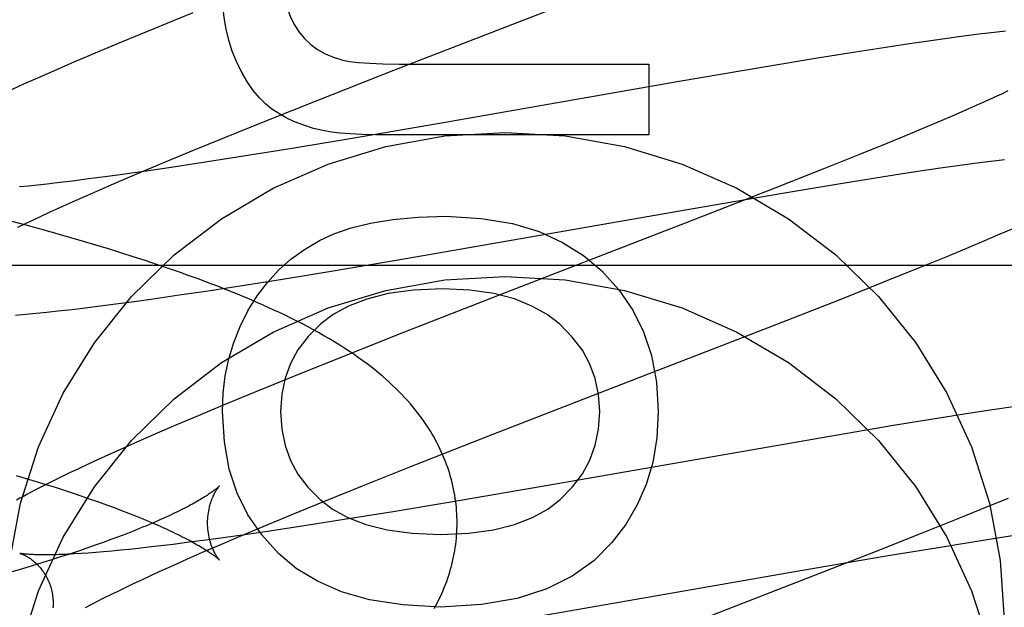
# Model space of a CAD drawing. Header units: inches. Extents: x 0 to 262, y 0 to 169.
# Tile 35 of 74: x 87.5107 to 87.6646, y 87.6966 to 87.7885. Entities that reach past the tile are written whole.
import ezdxf

# ---------------------------------------------------------------- set-up
doc = ezdxf.new("R2010")
doc.units = ezdxf.units.IN
doc.header["$LTSCALE"] = 14.3846153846
doc.header["$MEASUREMENT"] = 0
doc.linetypes.add('HIDDEN', pattern=[0.2, 0.1, -0.1])
doc.layers.add('DEFAULT_2', color=8, linetype='HIDDEN')
doc.layers.add('RIGHTHAND_DOOR_ASSEMBLY', color=7, linetype='CONTINUOUS')

msp = doc.modelspace()

# ---------------------------------------------------------------- linework, layer by layer
at = {"layer": 'DEFAULT_2', "color": 8, "linetype": 'HIDDEN'}
for p, q in [((87.56916376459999, 87.7805959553), (87.6047631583, 87.7943913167)), ((87.53775967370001, 87.7895628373), (87.5316140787, 87.78706122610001)), ((87.5316140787, 87.78706122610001), (87.52666600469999, 87.7850168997)), ((87.65744413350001, 87.7858051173), (87.6549432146, 87.7854667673)), ((87.6590541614, 87.78601463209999), (87.65744413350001, 87.7858051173)), ((87.6606008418, 87.78620888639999), (87.6590541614, 87.78601463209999)), ((87.662072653, 87.7863865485), (87.6606008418, 87.78620888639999)), ((87.6634653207, 87.78654738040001), (87.662072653, 87.7863865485)), ((87.6647794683, 87.78669182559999), (87.6634653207, 87.78654738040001)), ((87.52666600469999, 87.7850168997), (87.52283420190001, 87.7834111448)), ((87.64608771, 87.7841724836), (87.64133377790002, 87.7834323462)), ((87.649738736, 87.784721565), (87.64608771, 87.7841724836)), ((87.6523784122, 87.78510574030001), (87.649738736, 87.784721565)), ((87.6549432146, 87.7854667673), (87.6523784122, 87.78510574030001)), ((87.52283420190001, 87.7834111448), (87.5191241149, 87.781833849)), ((87.64133377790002, 87.7834323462), (87.6353651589, 87.7824715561)), ((87.5191241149, 87.781833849), (87.5164266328, 87.7806707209)), ((87.5728663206, 87.7815244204), (87.6090259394, 87.7815244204)), ((87.6090259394, 87.7815244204), (87.6090259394, 87.7704739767)), ((87.62700451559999, 87.7810823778), (87.6137531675, 87.7788138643)), ((87.6353651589, 87.7824715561), (87.62700451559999, 87.7810823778)), ((87.5138036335, 87.77952438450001), (87.5112601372, 87.77839617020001)), ((87.5164266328, 87.7806707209), (87.5138036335, 87.77952438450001)), ((87.55717518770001, 87.77588735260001), (87.56916376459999, 87.7805959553)), ((87.5112601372, 87.77839617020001), (87.5088050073, 87.77728915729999)), ((87.6137531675, 87.7788138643), (87.57628375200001, 87.77227206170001)), ((87.66413108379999, 87.77687204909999), (87.6630591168, 87.77637631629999)), ((87.66514669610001, 87.7773489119), (87.66413108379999, 87.77687204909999)), ((87.54877367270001, 87.7725412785), (87.55717518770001, 87.77588735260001)), ((87.6607506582, 87.7753307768), (87.65888013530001, 87.7745016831)), ((87.6619319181, 87.775862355), (87.6607506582, 87.7753307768)), ((87.6630591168, 87.77637631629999), (87.6619319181, 87.775862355)), ((87.65689490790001, 87.7736361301), (87.654799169, 87.7727358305)), ((87.65888013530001, 87.7745016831), (87.65689490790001, 87.7736361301)), ((87.54271123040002, 87.7700935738), (87.54877367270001, 87.7725412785)), ((87.57628375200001, 87.77227206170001), (87.5623167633, 87.76988236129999)), ((87.6525971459, 87.77180239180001), (87.6495031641, 87.7705088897)), ((87.654799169, 87.7727358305), (87.6525971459, 87.77180239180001)), ((87.6090259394, 87.7704739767), (87.5686303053, 87.7704739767)), ((87.6495031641, 87.7705088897), (87.6462379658, 87.7691626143)), ((87.53784693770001, 87.7681038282), (87.54271123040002, 87.7700935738)), ((87.5623167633, 87.76988236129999), (87.55328631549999, 87.7683782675)), ((87.6462379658, 87.7691626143), (87.6419311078, 87.76741047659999)), ((87.5331764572, 87.76616668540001), (87.53784693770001, 87.7681038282)), ((87.55328631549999, 87.7683782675), (87.5456554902, 87.7671435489)), ((87.6419311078, 87.76741047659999), (87.63645980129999, 87.7652147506)), ((87.52959378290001, 87.7646593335), (87.5331764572, 87.76616668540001)), ((87.5393655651, 87.7661584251), (87.5343301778, 87.76539644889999)), ((87.5456554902, 87.7671435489), (87.5393655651, 87.7661584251)), ((87.65536294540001, 87.76542620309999), (87.65768896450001, 87.765753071)), ((87.65768896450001, 87.765753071), (87.65990500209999, 87.7660531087)), ((87.65990500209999, 87.7660531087), (87.66200662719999, 87.76632555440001)), ((87.66200662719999, 87.76632555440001), (87.6633419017, 87.76649152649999)), ((87.6633419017, 87.76649152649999), (87.66462298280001, 87.7666447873)), ((87.5267206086, 87.7643024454), (87.524023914, 87.76393530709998)), ((87.52615935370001, 87.7631934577), (87.52959378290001, 87.7646593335)), ((87.5304525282, 87.7648292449), (87.5267206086, 87.7643024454)), ((87.5343301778, 87.76539644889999), (87.5304525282, 87.7648292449)), ((87.63645980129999, 87.7652147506), (87.6287109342, 87.7621470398)), ((87.6441208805, 87.76372215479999), (87.64865643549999, 87.76443018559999)), ((87.64865643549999, 87.76443018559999), (87.6520982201, 87.7649501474)), ((87.6520982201, 87.7649501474), (87.65536294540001, 87.76542620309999)), ((87.5134683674, 87.7626440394), (87.51202260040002, 87.7624910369)), ((87.5149641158, 87.7628095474), (87.5134683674, 87.7626440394)), ((87.5165084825, 87.76298740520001), (87.5149641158, 87.7628095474)), ((87.51891324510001, 87.763276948), (87.5165084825, 87.76298740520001)), ((87.5214199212, 87.7635931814), (87.51891324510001, 87.763276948)), ((87.524023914, 87.76393530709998), (87.5214199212, 87.7635931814)), ((87.5236871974, 87.7621234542), (87.52615935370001, 87.7631934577)), ((87.6302145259, 87.7614393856), (87.6383635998, 87.7627941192)), ((87.6383635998, 87.7627941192), (87.6441208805, 87.76372215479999)), ((87.51202260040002, 87.7624910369), (87.51062816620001, 87.7623506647)), ((87.51902851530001, 87.7600659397), (87.52130878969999, 87.7610804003)), ((87.52130878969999, 87.7610804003), (87.5236871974, 87.7621234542)), ((87.6287109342, 87.7621470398), (87.6162945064, 87.7572967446)), ((87.6171578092, 87.7592040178), (87.6302145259, 87.7614393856)), ((87.5168505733, 87.7590817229), (87.51902851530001, 87.7600659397)), ((87.5141133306, 87.7578196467), (87.5154576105, 87.75844327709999)), ((87.5154576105, 87.75844327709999), (87.5168505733, 87.7590817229)), ((87.5713479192, 87.7512275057), (87.6171578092, 87.7592040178)), ((87.5116814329, 87.75635763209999), (87.50865522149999, 87.7571715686)), ((87.5103844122, 87.75604337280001), (87.5115755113, 87.7566190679)), ((87.5115755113, 87.7566190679), (87.512818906, 87.75721138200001)), ((87.512818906, 87.75721138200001), (87.5141133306, 87.7578196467)), ((87.6162945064, 87.7572967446), (87.58748798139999, 87.7461458)), ((87.5146875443, 87.75552953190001), (87.5116814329, 87.75635763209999)), ((87.51667976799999, 87.7549690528), (87.5146875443, 87.75552953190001)), ((87.518662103, 87.7544014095), (87.51667976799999, 87.7549690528)), ((87.66156354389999, 87.75398346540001), (87.6639431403, 87.75499956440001)), ((87.6639431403, 87.75499956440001), (87.6662129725, 87.7559835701)), ((87.5206339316, 87.7538262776), (87.518662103, 87.7544014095)), ((87.52259420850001, 87.7532434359), (87.5206339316, 87.7538262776)), ((87.6591132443, 87.75295112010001), (87.66156354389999, 87.75398346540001)), ((87.5245418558, 87.75265265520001), (87.52259420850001, 87.7532434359)), ((87.5264759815, 87.752053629), (87.5245418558, 87.75265265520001)), ((87.52839658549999, 87.75144573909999), (87.5264759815, 87.752053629)), ((87.65573748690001, 87.75154815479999), (87.6591132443, 87.75295112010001)), ((87.5303038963, 87.75082823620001), (87.52839658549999, 87.75144573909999)), ((87.5321980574, 87.7502003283), (87.5303038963, 87.75082823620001)), ((87.5596818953, 87.74926134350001), (87.5713479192, 87.7512275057)), ((87.65131639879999, 87.7497381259), (87.65573748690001, 87.75154815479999)), ((87.5090457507, 87.750137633), (88.0090457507, 87.750137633)), ((87.53407884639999, 87.7495612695), (87.5321980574, 87.7502003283)), ((87.5517331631, 87.7479600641), (87.5596818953, 87.74926134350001)), ((87.64574758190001, 87.7474924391), (87.65131639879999, 87.7497381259)), ((87.54511203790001, 87.7469081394), (87.5517331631, 87.7479600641)), ((87.63892020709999, 87.7447777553), (87.64574758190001, 87.7474924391)), ((87.53558755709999, 87.7454625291), (87.5397547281, 87.7460837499)), ((87.5397547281, 87.7460837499), (87.54511203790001, 87.7469081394)), ((87.58748798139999, 87.7461458), (87.5706800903, 87.73958959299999)), ((87.5228772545, 87.7437133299), (87.5256898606, 87.7440775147)), ((87.5256898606, 87.7440775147), (87.52857564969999, 87.74446607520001)), ((87.52857564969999, 87.74446607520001), (87.53153475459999, 87.74487827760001)), ((87.53153475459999, 87.74487827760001), (87.53558755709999, 87.7454625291)), ((87.62758814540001, 87.7403341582), (87.63892020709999, 87.7447777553)), ((87.51161534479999, 87.7424485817), (87.5132406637, 87.74260707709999)), ((87.5132406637, 87.74260707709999), (87.5149025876, 87.7427788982)), ((87.5149025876, 87.7427788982), (87.5166073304, 87.74296436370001)), ((87.5166073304, 87.74296436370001), (87.5183534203, 87.7431630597)), ((87.5183534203, 87.7431630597), (87.5201373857, 87.7433743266)), ((87.5201373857, 87.7433743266), (87.5228772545, 87.7437133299)), ((87.51001528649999, 87.74230283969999), (87.51161534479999, 87.7424485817)), ((87.5706800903, 87.73958959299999), (87.56085578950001, 87.7357026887)), ((87.60573067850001, 87.7318647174), (87.62758814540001, 87.7403341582)), ((87.56085578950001, 87.7357026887), (87.55345001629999, 87.7327310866)), ((87.55345001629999, 87.7327310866), (87.5473124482, 87.7302321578)), ((87.58454917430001, 87.723646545), (87.60573067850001, 87.7318647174)), ((87.5473124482, 87.7302321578), (87.54237121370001, 87.7281901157)), ((87.54237121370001, 87.7281901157), (87.5385448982, 87.72658619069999)), ((87.6627319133, 87.72751133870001), (87.65897700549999, 87.72693261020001)), ((87.66634623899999, 87.7280505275), (87.6627319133, 87.72751133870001)), ((87.5385448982, 87.72658619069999), (87.5348403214, 87.725010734)), ((87.6541001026, 87.72615817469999), (87.64695421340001, 87.7249875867)), ((87.65897700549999, 87.72693261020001), (87.6541001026, 87.72615817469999)), ((87.5348403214, 87.725010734), (87.5321464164, 87.7238487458)), ((87.64695421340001, 87.7249875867), (87.637290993, 87.72335665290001)), ((87.5295287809, 87.722704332), (87.5269885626, 87.72157712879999)), ((87.5321464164, 87.7238487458), (87.5295287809, 87.722704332)), ((87.57260099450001, 87.7189517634), (87.58454917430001, 87.723646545)), ((87.637290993, 87.72335665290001), (87.5920149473, 87.715470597)), ((87.5269885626, 87.72157712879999), (87.5245295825, 87.7204678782)), ((87.52293987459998, 87.7197398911), (87.5213869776, 87.7190194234)), ((87.5245295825, 87.7204678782), (87.52293987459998, 87.7197398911)), ((87.5198640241, 87.71830282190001), (87.518368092, 87.7175880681)), ((87.5213869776, 87.7190194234), (87.5198640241, 87.71830282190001)), ((87.5642321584, 87.7156167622), (87.57260099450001, 87.7189517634)), ((87.5101377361, 87.7172661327), (87.51170339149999, 87.7167971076)), ((87.51170339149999, 87.7167971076), (87.51323654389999, 87.71632944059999)), ((87.5169107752, 87.7168800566), (87.5155133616, 87.7161888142)), ((87.518368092, 87.7175880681), (87.5169107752, 87.7168800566)), ((87.5141927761, 87.7155229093), (87.5129541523, 87.7148855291)), ((87.51323654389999, 87.71632944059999), (87.51473618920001, 87.7158634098)), ((87.5155133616, 87.7161888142), (87.5141927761, 87.7155229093)), ((87.51473618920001, 87.7158634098), (87.5162016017, 87.7153992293)), ((87.5162016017, 87.7153992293), (87.5176320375, 87.71493713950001)), ((87.5176320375, 87.71493713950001), (87.5190266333, 87.71447744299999)), ((87.55819563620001, 87.71317783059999), (87.5642321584, 87.7156167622)), ((87.5920149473, 87.715470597), (87.5780556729, 87.7130824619)), ((87.5190266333, 87.71447744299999), (87.5203844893, 87.7140204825)), ((87.5203844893, 87.7140204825), (87.5217045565, 87.7135666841)), ((87.5217045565, 87.7135666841), (87.5229852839, 87.71311669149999)), ((87.66517722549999, 87.71366930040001), (87.66190856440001, 87.7123222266)), ((87.5229852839, 87.71311669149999), (87.5242251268, 87.71267120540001)), ((87.5242251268, 87.71267120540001), (87.5254233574, 87.7122306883)), ((87.5254233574, 87.7122306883), (87.52657976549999, 87.7117954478)), ((87.52657976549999, 87.7117954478), (87.5276941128, 87.71136583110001)), ((87.55335357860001, 87.7111956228), (87.55819563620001, 87.71317783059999)), ((87.5780556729, 87.7130824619), (87.56903079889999, 87.7115795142)), ((87.66190856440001, 87.7123222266), (87.65759836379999, 87.710569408)), ((87.5487056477, 87.7092661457), (87.55335357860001, 87.7111956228)), ((87.56140496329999, 87.7103458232), (87.555119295, 87.7093615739)), ((87.56903079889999, 87.7115795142), (87.56140496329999, 87.7103458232)), ((87.65759836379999, 87.710569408), (87.6521243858, 87.7083732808)), ((87.5293731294, 87.7089360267), (87.52832768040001, 87.70851680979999)), ((87.54514122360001, 87.7077650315), (87.5487056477, 87.7092661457)), ((87.555119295, 87.7093615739), (87.55008766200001, 87.7086003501)), ((87.52493879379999, 87.7072235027), (87.5237251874, 87.7067815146)), ((87.5261103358, 87.7076601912), (87.52493879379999, 87.7072235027)), ((87.5272399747, 87.7080913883), (87.5261103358, 87.7076601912)), ((87.52832768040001, 87.70851680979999), (87.5272399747, 87.7080913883)), ((87.5397891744, 87.7071407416), (87.53718724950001, 87.70679900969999)), ((87.5424837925, 87.7075074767), (87.5397891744, 87.7071407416)), ((87.54172507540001, 87.70630543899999), (87.54514122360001, 87.7077650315)), ((87.5462128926, 87.7080337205), (87.5424837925, 87.7075074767)), ((87.55008766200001, 87.7086003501), (87.5462128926, 87.7080337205)), ((87.6521243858, 87.7083732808), (87.6443737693, 87.7053055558)), ((87.6599735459, 87.7069408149), (87.6645007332, 87.70764724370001)), ((87.6645007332, 87.70764724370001), (87.6679360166, 87.708165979)), ((87.521175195, 87.7058837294), (87.5198417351, 87.7054292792)), ((87.522470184, 87.7063346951), (87.521175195, 87.7058837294)), ((87.5237251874, 87.7067815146), (87.522470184, 87.7063346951)), ((87.52779761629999, 87.70569825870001), (87.5264043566, 87.70555808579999)), ((87.52924213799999, 87.7058510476), (87.52779761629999, 87.70569825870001)), ((87.5307366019, 87.7060163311), (87.52924213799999, 87.7058510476)), ((87.53227972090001, 87.7061939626), (87.5307366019, 87.7060163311)), ((87.534682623, 87.70648315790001), (87.53227972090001, 87.7061939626)), ((87.53718724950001, 87.70679900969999), (87.534682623, 87.70648315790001)), ((87.5392666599, 87.7052401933), (87.54172507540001, 87.70630543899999)), ((87.6460921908, 87.7046628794), (87.6542268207, 87.706014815)), ((87.6542268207, 87.706014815), (87.6599735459, 87.7069408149)), ((87.5156215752, 87.7040495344), (87.51414442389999, 87.7035852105)), ((87.5170640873, 87.70451185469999), (87.5156215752, 87.7040495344)), ((87.5184710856, 87.7049718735), (87.5170640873, 87.70451185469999)), ((87.5198417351, 87.7054292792), (87.5184710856, 87.7049718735)), ((87.5213707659, 87.7051247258), (87.52025405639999, 87.7050481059)), ((87.5225456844, 87.7052139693), (87.5213707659, 87.7051247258)), ((87.5237771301, 87.70531592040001), (87.5225456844, 87.7052139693)), ((87.5250637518, 87.7054306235), (87.5237771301, 87.70531592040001)), ((87.5264043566, 87.70555808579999), (87.5250637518, 87.7054306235)), ((87.5346352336, 87.7031922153), (87.5369019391, 87.7042019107)), ((87.5369019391, 87.7042019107), (87.5392666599, 87.7052401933)), ((87.6443737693, 87.7053055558), (87.6319586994, 87.7004564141)), ((87.6330572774, 87.7024316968), (87.6460921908, 87.7046628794)), ((87.51108994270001, 87.70265169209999), (87.5095145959, 87.7021830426)), ((87.5126335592, 87.70311917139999), (87.51108994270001, 87.70265169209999)), ((87.51414442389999, 87.7035852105), (87.5126335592, 87.70311917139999)), ((87.5324708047, 87.70221279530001), (87.5346352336, 87.7031922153)), ((87.5297512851, 87.7009570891), (87.5310867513, 87.70157753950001)), ((87.5310867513, 87.70157753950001), (87.5324708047, 87.70221279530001)), ((87.58730662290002, 87.6944650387), (87.6330572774, 87.7024316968)), ((87.5260482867, 87.6991903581), (87.52723083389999, 87.6997628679)), ((87.52723083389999, 87.6997628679), (87.5284655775, 87.70035199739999)), ((87.5284655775, 87.70035199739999), (87.5297512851, 87.7009570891)), ((87.6319586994, 87.7004564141), (87.6031685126, 87.68931188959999)), ((87.52282442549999, 87.69757902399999), (87.523844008, 87.6980977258)), ((87.523844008, 87.6980977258), (87.5249190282, 87.69863510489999)), ((87.5249190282, 87.69863510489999), (87.5260482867, 87.6991903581)), ((87.52095742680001, 87.69660183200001), (87.5218618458, 87.6970800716)), ((87.5218618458, 87.6970800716), (87.52282442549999, 87.69757902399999))]:
    msp.add_line(p, q, dxfattribs=at)
for points in [[(87.5518704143, 87.7949691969), (87.5519562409, 87.7932204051), (87.55217605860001, 87.791619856), (87.5525351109, 87.7901732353), (87.5530176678, 87.78886348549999), (87.55360799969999, 87.78767354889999), (87.5543113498, 87.7866091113)], [(87.5445648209, 87.78195417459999), (87.5439078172, 87.78358101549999), (87.54336419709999, 87.7852727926), (87.5429320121, 87.7870251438), (87.54261710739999, 87.78885115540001), (87.542425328, 87.7907639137), (87.5423547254, 87.7927590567)], [(87.5543113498, 87.7866091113), (87.5551960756, 87.78554803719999), (87.5561736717, 87.78462070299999), (87.5572326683, 87.7838316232), (87.5584074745, 87.7831672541), (87.5597324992, 87.78261405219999), (87.5611962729, 87.7821765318)], [(87.5500900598, 87.7745257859), (87.54909786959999, 87.7753180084), (87.5481312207, 87.7762825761), (87.5471873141, 87.77741387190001), (87.5462745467, 87.7787287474), (87.54540131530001, 87.780244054), (87.5445648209, 87.78195417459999)], [(87.5611962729, 87.7821765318), (87.5622436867, 87.78197837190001), (87.5636365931, 87.78181578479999), (87.5653622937, 87.78168856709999), (87.56745888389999, 87.7815973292), (87.56996445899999, 87.7815426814), (87.5728663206, 87.7815244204)], [(87.5583067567, 87.7710995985), (87.5566227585, 87.771505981), (87.5550677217, 87.7719824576), (87.55364459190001, 87.77253299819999), (87.5523445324, 87.77314569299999), (87.55115870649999, 87.77380863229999), (87.5500900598, 87.7745257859)], [(87.5091288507, 87.7039598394), (87.510812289, 87.7129398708), (87.51362028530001, 87.721717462), (87.51748018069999, 87.7301055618), (87.5223581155, 87.7379719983), (87.5281619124, 87.745214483), (87.53482629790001, 87.7517125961), (87.5422367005, 87.75738855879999), (87.5503002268, 87.7621407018), (87.55888656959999, 87.7659202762), (87.56788061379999, 87.7686502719), (87.5771438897, 87.7703138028), (87.5865457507, 87.7708629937), (87.5959476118, 87.7703138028), (87.60521088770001, 87.7686502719), (87.6142049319, 87.7659202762), (87.62279127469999, 87.7621407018), (87.630854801, 87.75738855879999), (87.6382652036, 87.7517125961), (87.6449295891, 87.745214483), (87.6507333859, 87.7379719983), (87.6556113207, 87.7301055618), (87.6594712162, 87.721717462), (87.6622792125, 87.7129398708), (87.6639626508, 87.7039598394), (87.6645457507, 87.6947150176)], [(87.5686303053, 87.7704739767), (87.56626311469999, 87.7704915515), (87.5641628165, 87.7705439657), (87.5623371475, 87.7706313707), (87.56076289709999, 87.77075331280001), (87.55941685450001, 87.7709093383), (87.5583067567, 87.7710995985)], [(87.55751843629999, 87.7539596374), (87.5597999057, 87.7550281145), (87.5624724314, 87.7559362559), (87.56551883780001, 87.7566965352), (87.5689906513, 87.7572715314), (87.57293939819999, 87.7576238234), (87.57734790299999, 87.757765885)], [(87.57734790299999, 87.757765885), (87.5828248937, 87.75742854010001), (87.5876789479, 87.7566366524), (87.5918614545, 87.755371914), (87.595518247, 87.75368924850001), (87.59879515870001, 87.75164357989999), (87.6016435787, 87.7492166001)], [(87.5463451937, 87.7429705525), (87.5477870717, 87.7453079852), (87.5493887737, 87.74743358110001), (87.55114251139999, 87.7493384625), (87.55307164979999, 87.7510492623), (87.5551995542, 87.75259261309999), (87.55751843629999, 87.7539596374)], [(87.5790446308, 87.7098167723), (87.57904069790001, 87.7102694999), (87.57902767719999, 87.7107566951), (87.57900555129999, 87.7112436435), (87.5789743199, 87.7117303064), (87.57893398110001, 87.7122166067), (87.5788845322, 87.7127024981), (87.57882596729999, 87.7131879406), (87.5787582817, 87.713672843), (87.57868146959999, 87.71415711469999), (87.57859551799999, 87.71464072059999), (87.57850041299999, 87.7151236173), (87.57839613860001, 87.71560574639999), (87.5782826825, 87.7160870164), (87.57815999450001, 87.7165674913), (87.5780280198, 87.7170472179), (87.57788671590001, 87.71752616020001), (87.577736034, 87.7180042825), (87.57757589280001, 87.7184816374), (87.57740619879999, 87.7189582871), (87.57722689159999, 87.7194341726), (87.57703790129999, 87.7199092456), (87.5768391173, 87.7203835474), (87.576630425, 87.7208571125), (87.5764117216, 87.7213299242), (87.57618291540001, 87.721801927), (87.5759437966, 87.7222732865), (87.5756941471, 87.7227441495), (87.5754338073, 87.7232145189), (87.57516262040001, 87.7236843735), (87.57488026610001, 87.7241539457), (87.57458653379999, 87.7246232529), (87.57428080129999, 87.72509291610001), (87.5739625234, 87.7255633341), (87.5736309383, 87.7260351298), (87.5732851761, 87.7265089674), (87.5729246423, 87.7269850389), (87.57254833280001, 87.72746399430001), (87.5721562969, 87.72794509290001), (87.5717482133, 87.728428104), (87.57132423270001, 87.7289122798), (87.5708844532, 87.7293970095), (87.5704288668, 87.7298818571), (87.5699576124, 87.730366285), (87.56947046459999, 87.7308501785), (87.5689673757, 87.7313332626), (87.5684479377, 87.73181562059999), (87.56791182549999, 87.7322972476), (87.56735861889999, 87.73277822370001), (87.5667878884, 87.73325862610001), (87.5661991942, 87.733738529), (87.5655923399, 87.7342178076), (87.5649660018, 87.7346972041), (87.5643192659, 87.7351770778), (87.5636502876, 87.73565840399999), (87.56295731, 87.7361419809), (87.5622384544, 87.73662859), (87.56149052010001, 87.7371197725), (87.5607149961, 87.7376139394), (87.5599103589, 87.7381115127), (87.5590828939, 87.73860824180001), (87.5582374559, 87.7391011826), (87.5573792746, 87.7395875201), (87.5565156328, 87.74006364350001), (87.5556478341, 87.74052949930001), (87.55478064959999, 87.74098325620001), (87.55391208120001, 87.7414266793), (87.553041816, 87.7418605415), (87.5521692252, 87.74228570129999), (87.5512934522, 87.74270305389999), (87.5504145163, 87.74311301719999), (87.5495319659, 87.74351619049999), (87.5486461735, 87.7439127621), (87.5477572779, 87.74430300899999), (87.5468654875, 87.74468715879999), (87.5459710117, 87.7450654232), (87.5450739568, 87.7454380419), (87.5441745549, 87.7458051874), (87.5432725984, 87.7461671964), (87.5423679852, 87.7465243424), (87.5414605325, 87.7468769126), (87.54055004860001, 87.7472251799), (87.53963634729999, 87.7475693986), (87.5387191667, 87.747909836), (87.5377984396, 87.7482466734), (87.5368739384, 87.7485801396), (87.5359458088, 87.74891031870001), (87.53407884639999, 87.7495612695)], [(87.6016435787, 87.7492166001), (87.60431069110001, 87.7462806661), (87.6064970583, 87.7431015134), (87.6081986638, 87.73972279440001), (87.6094275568, 87.7360135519), (87.6101957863, 87.73184282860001), (87.6104993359, 87.7272542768)], [(87.510812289, 87.6904478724), (87.51362028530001, 87.6992254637), (87.51748018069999, 87.7076135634), (87.5223581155, 87.71548), (87.5281619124, 87.72272248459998), (87.53482629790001, 87.72922059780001), (87.5422367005, 87.73489656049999), (87.5503002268, 87.73964870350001), (87.55888656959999, 87.74342827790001), (87.56788061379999, 87.7461582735), (87.5771438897, 87.7478218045), (87.5865457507, 87.74837099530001), (87.5959476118, 87.7478218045), (87.60521088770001, 87.7461582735), (87.6142049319, 87.74342827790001), (87.62279127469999, 87.73964870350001), (87.630854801, 87.73489656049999), (87.6382652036, 87.72922059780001), (87.6449295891, 87.72272248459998), (87.6507333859, 87.71548), (87.6556113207, 87.7076135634), (87.6594712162, 87.6992254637), (87.6622792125, 87.6904478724)], [(87.57679538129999, 87.7464084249), (87.5722411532, 87.7461906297), (87.5682690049, 87.74567107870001), (87.5649091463, 87.7448277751), (87.56207094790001, 87.74372670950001), (87.5596637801, 87.7424338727), (87.55771785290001, 87.7409272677)], [(87.59509006, 87.74088324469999), (87.59312070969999, 87.742422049), (87.590749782, 87.74373371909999), (87.5880057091, 87.7448370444), (87.58480319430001, 87.7456756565), (87.581056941, 87.7461931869), (87.57679538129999, 87.7464084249)], [(87.5423547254, 87.7272542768), (87.5424751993, 87.73009570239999), (87.54281370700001, 87.73284117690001), (87.54337042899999, 87.7354840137), (87.54414482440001, 87.73804427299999), (87.5451363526, 87.7405420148), (87.5463451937, 87.7429705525)], [(87.55771785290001, 87.7409272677), (87.5557537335, 87.738949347), (87.55417151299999, 87.73688006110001), (87.55298500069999, 87.7347465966), (87.552152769, 87.7324673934), (87.55163339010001, 87.72996089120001), (87.5514406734, 87.7272542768)], [(87.6013519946, 87.7272542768), (87.60116324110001, 87.7299191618), (87.6006475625, 87.7324001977), (87.5998190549, 87.7346725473), (87.5986354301, 87.73681072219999), (87.5970543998, 87.73888923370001), (87.59509006, 87.74088324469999)], [(87.5511189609, 87.70507657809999), (87.5485037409, 87.7079529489), (87.5463505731, 87.71110884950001), (87.5446596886, 87.7144988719), (87.543430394, 87.71825924), (87.5426619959, 87.7225261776), (87.5423547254, 87.7272542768)], [(87.5514406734, 87.7272542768), (87.5516354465, 87.72447689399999), (87.55215280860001, 87.7219209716), (87.55298164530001, 87.71961317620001), (87.5541552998, 87.7174735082), (87.5557071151, 87.71542196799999), (87.5576259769, 87.71348522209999)], [(87.5951532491, 87.7135005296), (87.5970753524, 87.71545367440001), (87.5986301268, 87.71751544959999), (87.5998065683, 87.7196605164), (87.6006376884, 87.72196489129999), (87.6011564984, 87.7245045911), (87.6013519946, 87.7272542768)], [(87.6104993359, 87.7272542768), (87.610251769, 87.7231115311), (87.609620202, 87.7192958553), (87.608605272, 87.7158412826), (87.6072050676, 87.71264571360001), (87.6054176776, 87.709607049), (87.6032437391, 87.7067593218)], [(87.5129541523, 87.7148855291), (87.5123645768, 87.7145772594), (87.5117941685, 87.71427572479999), (87.51124246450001, 87.7139807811), (87.5107090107, 87.7136922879), (87.5101933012, 87.7134100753)], [(87.5418855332, 87.715591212), (87.54187813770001, 87.7155836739), (87.54186500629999, 87.715570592), (87.54184594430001, 87.71555203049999), (87.5418207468, 87.7155280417), (87.5417891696, 87.71549864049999), (87.54175108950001, 87.7154639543), (87.5417063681, 87.7154240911), (87.5416548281, 87.7153791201), (87.5415963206, 87.7153291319), (87.54153067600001, 87.71527419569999), (87.5414577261, 87.71521437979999), (87.5413773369, 87.7151497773), (87.5412893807, 87.7150804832), (87.5411936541, 87.7150065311), (87.5410899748, 87.71492797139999), (87.540978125, 87.71484482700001), (87.54085786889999, 87.71475710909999), (87.5407290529, 87.71466488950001), (87.5405914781, 87.71456820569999), (87.5404450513, 87.7144671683), (87.5402896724, 87.7143618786), (87.5401251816, 87.7142523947), (87.5399514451, 87.71413878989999), (87.5397683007, 87.7140211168), (87.539575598, 87.7138994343), (87.5393731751, 87.71377379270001), (87.5391608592, 87.71364423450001), (87.5389385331, 87.71351083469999), (87.5387060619, 87.7133736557), (87.5384633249, 87.7132327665), (87.53821019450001, 87.71308823), (87.5379465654, 87.7129401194), (87.537672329, 87.7127885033), (87.5373873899, 87.7126334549), (87.53709165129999, 87.7124750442), (87.53678503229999, 87.7123133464), (87.5364674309, 87.71214842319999), (87.5361388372, 87.7119803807), (87.5357992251, 87.71180931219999), (87.5354485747, 87.71163531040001), (87.5350868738, 87.7114584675), (87.53471411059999, 87.7112788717), (87.53433027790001, 87.7110966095), (87.5339353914, 87.7109117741), (87.53352948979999, 87.7107244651), (87.53311254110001, 87.71053474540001), (87.5326845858, 87.71034270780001), (87.53224547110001, 87.7101483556), (87.5317950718, 87.70995170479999), (87.5313333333, 87.70975280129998), (87.53086008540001, 87.7095516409), (87.5303755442, 87.709348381), (87.5298798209, 87.7091431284), (87.5293731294, 87.7089360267)], [(87.5400446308, 87.7098168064), (87.54004944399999, 87.7101382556), (87.54006445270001, 87.71046891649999), (87.54008912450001, 87.71079299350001), (87.54012278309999, 87.71110903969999), (87.54016466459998, 87.7114159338), (87.5402139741, 87.7117128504), (87.54026983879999, 87.7119989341), (87.5403313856, 87.7122735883), (87.5403977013, 87.71253620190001), (87.5404678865, 87.7127863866), (87.5405410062, 87.7130236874), (87.5406162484, 87.7132480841), (87.5406927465, 87.7134593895), (87.5407698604, 87.71365797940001), (87.54084691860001, 87.7138440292), (87.5409234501, 87.7140181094), (87.5409989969, 87.71418067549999), (87.5410731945, 87.714332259), (87.54114574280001, 87.7144734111), (87.54121628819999, 87.7146044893), (87.5412845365, 87.7147258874), (87.54135022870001, 87.71483798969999), (87.54141316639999, 87.71494122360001), (87.5414730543, 87.71503580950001), (87.5415296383, 87.71512199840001), (87.5415827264, 87.71520009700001), (87.5416321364, 87.7152703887), (87.54167769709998, 87.7153331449), (87.54171928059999, 87.71538866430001), (87.54175666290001, 87.7154370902), (87.54178962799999, 87.71547856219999), (87.54181807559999, 87.71551334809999), (87.5418419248, 87.7155417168), (87.54186095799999, 87.71556375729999), (87.5418749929, 87.71557959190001), (87.54188387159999, 87.71558935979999), (87.54188741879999, 87.71559317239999)], [(87.5576259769, 87.71348522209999), (87.5595820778, 87.71197292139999), (87.5619802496, 87.71068101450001), (87.5647934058, 87.70958941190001), (87.5681028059, 87.70875838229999), (87.5719897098, 87.7082481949), (87.5764270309, 87.70803875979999)], [(87.5764270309, 87.70803875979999), (87.5808540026, 87.70824782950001), (87.5847277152, 87.7087583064), (87.5880192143, 87.7095898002), (87.5908153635, 87.7106834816), (87.5932030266, 87.7119805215), (87.5951532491, 87.7135005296)], [(87.5276941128, 87.71136583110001), (87.5287660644, 87.71094225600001), (87.5292859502, 87.7107329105), (87.5297949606, 87.7105253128), (87.5302929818, 87.7103195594), (87.5307799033, 87.71011574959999), (87.5312556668, 87.7099139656), (87.53172021, 87.7097142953), (87.53217347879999, 87.7095168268), (87.53261539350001, 87.709321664), (87.5330460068, 87.7091288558), (87.5334653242, 87.7089384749), (87.5338734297, 87.708750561), (87.5342704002, 87.7085651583), (87.5346562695, 87.7083823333), (87.5350311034, 87.70820214), (87.5353949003, 87.7080246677), (87.53574768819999, 87.7078499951), (87.5360894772, 87.7076782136), (87.536420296, 87.7075094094), (87.53674015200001, 87.7073436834), (87.5370490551, 87.7071811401), (87.5373470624, 87.7070218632), (87.5376342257, 87.7068659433), (87.5379106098, 87.70671346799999), (87.5381762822, 87.70656452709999), (87.53843132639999, 87.70641920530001), (87.53867581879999, 87.7062775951), (87.5389098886, 87.7061397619), (87.5391336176, 87.706005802), (87.5393472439, 87.7058757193), (87.5395509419, 87.7057495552), (87.5397449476, 87.7056273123), (87.53992951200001, 87.7055089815), (87.5401047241, 87.70539465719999), (87.54027074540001, 87.7052843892), (87.54042762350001, 87.7051783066), (87.54057545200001, 87.705076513), (87.5407143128, 87.70497912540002), (87.5408442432, 87.7048862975), (87.54096551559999, 87.70479801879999), (87.5410783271, 87.7047143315), (87.5411829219, 87.7046352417), (87.5412795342, 87.70456076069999), (87.5413683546, 87.7044909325), (87.54144959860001, 87.704425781), (87.5415233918, 87.7043654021), (87.54158987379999, 87.704309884), (87.54186853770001, 87.7040594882)], [(87.54186853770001, 87.7040594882), (87.5418771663, 87.70405087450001), (87.54188509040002, 87.70404281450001), (87.54188747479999, 87.704040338), (87.5418843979, 87.7040436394), (87.5418759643, 87.70405289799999), (87.5418623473, 87.7040682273), (87.54184370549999, 87.70408976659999), (87.54182022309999, 87.70411763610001), (87.5417921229, 87.7041519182), (87.54175946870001, 87.7041929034), (87.5417223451, 87.7042408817), (87.5416809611, 87.7042960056), (87.541635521, 87.7043584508), (87.54158618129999, 87.70442848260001), (87.54153313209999, 87.70450634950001), (87.54147657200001, 87.7045923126), (87.54141671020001, 87.7046866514), (87.5413538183, 87.7047895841), (87.541288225, 87.70490126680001), (87.54122008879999, 87.7050221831), (87.54114964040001, 87.70515276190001), (87.54107717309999, 87.7052933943), (87.5410030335, 87.7054444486), (87.54092751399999, 87.7056064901), (87.5408509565, 87.7057801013), (87.5407738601, 87.70596564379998), (87.54069673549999, 87.7061635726), (87.5406202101, 87.7063741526), (87.5405449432, 87.7065976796), (87.5404716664, 87.7068343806), (87.54040109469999, 87.70708467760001), (87.540334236, 87.7073480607), (87.5402720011, 87.7076243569), (87.5402154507, 87.70791257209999), (87.5401655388, 87.7082118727), (87.540123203, 87.708521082), (87.54008926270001, 87.70883906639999), (87.54006447, 87.70916436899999), (87.5400494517, 87.70949505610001), (87.5400446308, 87.7098167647)], [(87.57545483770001, 87.69645631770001), (87.5757136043, 87.69692539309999), (87.5759616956, 87.69739484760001), (87.5761993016, 87.69786473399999), (87.57642665, 87.6983352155), (87.5766439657, 87.69880648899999), (87.57685134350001, 87.6992785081), (87.577048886, 87.6997512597), (87.57723672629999, 87.70022482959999), (87.57741498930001, 87.7006993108), (87.57758373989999, 87.70117466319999), (87.5777430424, 87.7016508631), (87.57789297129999, 87.7021279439), (87.5780335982, 87.70260595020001), (87.57816495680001, 87.7030848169), (87.5782870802, 87.70356449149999), (87.57840000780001, 87.7040449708), (87.5785037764, 87.70452625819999), (87.57859840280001, 87.7050082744), (87.5786839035, 87.7054909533), (87.5787602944, 87.7059742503), (87.5788275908, 87.7064581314), (87.57888579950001, 87.7069424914), (87.578934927, 87.7074272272), (87.5789749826, 87.7079122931), (87.5790059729, 87.7083976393), (87.57902790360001, 87.7088831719), (87.5790407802, 87.7093688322), (87.5790446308, 87.7098167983)], [(87.6032437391, 87.7067593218), (87.6004305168, 87.70392019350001), (87.59702445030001, 87.7015186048), (87.5930908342, 87.6995299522), (87.588433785, 87.698028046), (87.58285741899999, 87.69708669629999), (87.5764270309, 87.69668129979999)], [(87.51073368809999, 87.7050686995), (87.510720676, 87.70507154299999), (87.510709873, 87.70507401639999), (87.510714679, 87.7050727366), (87.51072940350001, 87.705068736), (87.5107518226, 87.7050623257), (87.5107815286, 87.70505339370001), (87.5108182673, 87.7050417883), (87.5108617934, 87.7050273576), (87.51091172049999, 87.7050100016), (87.51096771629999, 87.7049896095), (87.5110294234, 87.7049660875), (87.511096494, 87.7049393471), (87.51116861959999, 87.70490929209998), (87.51124543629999, 87.7048758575), (87.5113268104, 87.7048388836), (87.5114125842, 87.7047982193), (87.5115024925, 87.70475376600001), (87.5115963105, 87.7047054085), (87.51169378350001, 87.7046530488), (87.5117946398, 87.7045966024), (87.5118987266, 87.70453591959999), (87.51200581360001, 87.7044708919), (87.51211585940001, 87.70440129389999), (87.51222882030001, 87.7043268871), (87.51234444, 87.7042475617), (87.5124625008, 87.7041631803), (87.5125828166, 87.70407357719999), (87.5127051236, 87.70397863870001), (87.5128293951, 87.703878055), (87.51295559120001, 87.7037715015), (87.5130834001, 87.70365886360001), (87.51321258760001, 87.70353995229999), (87.5133428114, 87.7034146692), (87.5134736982, 87.703282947), (87.51360504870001, 87.7031445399), (87.5137366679, 87.70299918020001), (87.513868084, 87.70284689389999), (87.51399889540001, 87.70268763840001), (87.51412865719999, 87.70252143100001), (87.5142569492, 87.70234827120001), (87.5143832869, 87.70216828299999), (87.5145072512, 87.7019815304), (87.5146282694, 87.70178834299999), (87.5147457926, 87.7015890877), (87.51485945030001, 87.70138389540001), (87.5149688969, 87.7011729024), (87.5150736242, 87.7009566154), (87.5151731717, 87.70073555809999), (87.51526724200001, 87.70050998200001), (87.5153555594, 87.70028016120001), (87.51543777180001, 87.7000466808), (87.5155135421, 87.6998102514), (87.5155737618, 87.6996035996)], [(87.52025405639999, 87.7050481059), (87.51919712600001, 87.70498393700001), (87.5186914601, 87.7049564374), (87.5182011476, 87.7049319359), (87.5177263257, 87.7049103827), (87.5172670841, 87.70489171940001), (87.5168235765, 87.70487588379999), (87.51639591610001, 87.7048628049), (87.5159841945, 87.70485240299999), (87.5155884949, 87.7048445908), (87.5152088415, 87.704839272), (87.5148452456, 87.7048363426), (87.5144977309, 87.7048356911), (87.5141662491, 87.7048371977), (87.5138509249, 87.70484073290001), (87.51355179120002, 87.704846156), (87.51326890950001, 87.70485331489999), (87.5130023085, 87.7048620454), (87.5127519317, 87.70487217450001), (87.51251775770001, 87.70488351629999), (87.51229953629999, 87.7048958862), (87.5120971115, 87.7049090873), (87.5119101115, 87.7049229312), (87.51173822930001, 87.7049372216), (87.5115811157, 87.7049517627), (87.511438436, 87.7049663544), (87.51130983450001, 87.704980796), (87.5111949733, 87.7049948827), (87.5110934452, 87.7050084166), (87.5110048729, 87.7050211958), (87.5109288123, 87.70503302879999), (87.5108648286, 87.7050437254), (87.51081248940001, 87.7050530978), (87.5107714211, 87.7050609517), (87.5107409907, 87.7050671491), (87.51073368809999, 87.7050686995)], [(87.5764270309, 87.69668129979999), (87.5705366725, 87.69701100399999), (87.5653692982, 87.69779264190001), (87.5609755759, 87.6990488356), (87.5572035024, 87.700711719), (87.5539010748, 87.7027134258), (87.5511189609, 87.70507657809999)], [(87.5155737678, 87.6996035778), (87.51562945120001, 87.69939316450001), (87.5156864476, 87.69915192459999), (87.5157364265, 87.6989098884), (87.5157793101, 87.6986678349), (87.5158150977, 87.69842644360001), (87.51584388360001, 87.69818609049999), (87.5158657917, 87.6979471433), (87.51588094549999, 87.6977102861), (87.5158895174, 87.69747621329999), (87.51589173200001, 87.6972452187), (87.51588783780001, 87.69701760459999), (87.51587811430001, 87.6967939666), (87.5158628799, 87.69657488)]]:
    msp.add_lwpolyline(points, dxfattribs=at)
at = {"layer": 'RIGHTHAND_DOOR_ASSEMBLY', "color": 8, "linetype": 'HIDDEN'}
msp.add_line((87.5840457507, 95.76313763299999), (87.5840457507, 78.953137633), dxfattribs=at)

doc.saveas('drawing.dxf')
